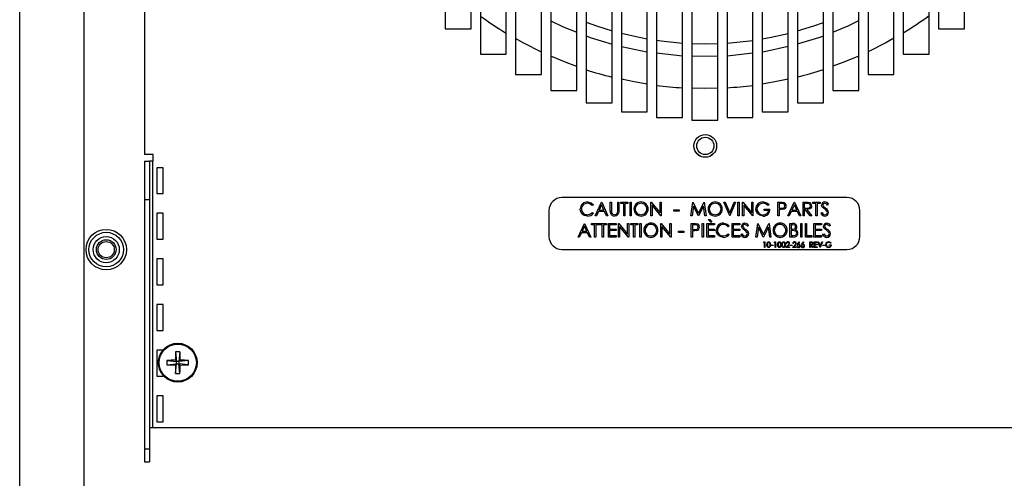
# Model space of a CAD drawing. Extents: x 21 to 164, y 8 to 115.
# Tile 32 of 53: x 69.81 to 79.31, y 52.81 to 57.23. Entities that reach past the tile are written whole.
import ezdxf

# ---------------------------------------------------------------- set-up
doc = ezdxf.new("R2010")
doc.units = 0
doc.layers.add('BODY', color=3, linetype='CONTINUOUS')

msp = doc.modelspace()

# ---------------------------------------------------------------- linework, layer by layer
at = {"layer": 'BODY', "linetype": 'CONTINUOUS'}
for p, q in [((69.8074, 14.4664), (69.8074, 64.9664)), ((70.4274, 64.9664), (70.4274, 52.4414)), ((71.0124, 64.5368), (71.0124, 55.9328)), ((73.9124, 60.5138), (73.9124, 57.146)), ((74.1624, 57.146), (74.1624, 60.5138)), ((74.2524, 60.4358), (74.2524, 56.901)), ((74.5024, 56.901), (74.5024, 60.4358)), ((74.5924, 60.3543), (74.5924, 56.7051)), ((74.8424, 56.7051), (74.8424, 60.3543)), ((74.9324, 60.2693), (74.9324, 56.5504)), ((75.1824, 56.5504), (75.1824, 60.2693)), ((75.2724, 60.1807), (75.2724, 56.4319)), ((75.5224, 56.4319), (75.5224, 60.1807)), ((75.6124, 60.0887), (75.6124, 56.3463)), ((75.8624, 56.3463), (75.8624, 60.0887)), ((75.9524, 59.993), (75.9524, 56.2916)), ((76.2024, 56.2916), (76.2024, 59.993)), ((76.2924, 59.8937), (76.2924, 56.2664)), ((76.5424, 56.2664), (76.5424, 59.8937)), ((76.6324, 59.7908), (76.6324, 56.2916)), ((76.8824, 56.2916), (76.8824, 59.7908)), ((76.9724, 59.6842), (76.9724, 56.3463)), ((77.2224, 56.3463), (77.2224, 59.6842)), ((77.3124, 59.5739), (77.3124, 56.4319)), ((77.5624, 56.4319), (77.5624, 59.5739)), ((77.6524, 59.4598), (77.6524, 56.5504)), ((77.9024, 56.5504), (77.9024, 59.4598)), ((77.9924, 59.3419), (77.9924, 56.7051)), ((78.2424, 56.7051), (78.2424, 59.3419)), ((78.3324, 59.2202), (78.3324, 56.901)), ((78.5824, 56.901), (78.5824, 59.2202)), ((78.6724, 59.0947), (78.6724, 57.146)), ((78.9224, 57.146), (78.9224, 59.0947)), ((73.9124, 57.146), (74.1624, 57.146)), ((78.6724, 57.146), (78.9224, 57.146)), ((76.2924, 57.0039), (76.4217, 57.0013)), ((76.4217, 57.0013), (76.5424, 57.0035)), ((75.9524, 56.9134), (76.2024, 56.8862)), ((76.6324, 56.8858), (76.8824, 56.9147)), ((74.2524, 56.901), (74.5024, 56.901)), ((76.2924, 56.8828), (76.5424, 56.8837)), ((78.3324, 56.901), (78.5824, 56.901)), ((74.5924, 56.7051), (74.8424, 56.7051)), ((77.9924, 56.7051), (78.2424, 56.7051)), ((74.9324, 56.5504), (75.1824, 56.5504)), ((77.6524, 56.5504), (77.9024, 56.5504)), ((75.2724, 56.4319), (75.5224, 56.4319)), ((77.3124, 56.4319), (77.5624, 56.4319)), ((75.6124, 56.3463), (75.8624, 56.3463)), ((76.9724, 56.3463), (77.2224, 56.3463)), ((75.9524, 56.2916), (76.2024, 56.2916)), ((76.2924, 56.2664), (76.5424, 56.2664)), ((76.6324, 56.2916), (76.8824, 56.2916)), ((71.0944, 55.9328), (71.0124, 55.9328)), ((71.0124, 55.8708), (71.0124, 55.5008)), ((71.0124, 55.8708), (71.0604, 55.8708)), ((71.0604, 55.8708), (71.0604, 55.5008)), ((71.0914, 55.8708), (71.0604, 55.8708)), ((71.0914, 53.3008), (71.0914, 55.8708)), ((71.0914, 55.8708), (71.0944, 55.8708)), ((71.0944, 55.8708), (71.0944, 55.9328)), ((71.1924, 55.8064), (71.1294, 55.8064)), ((71.1294, 55.8064), (71.1294, 55.5564)), ((71.1924, 55.5564), (71.1924, 55.8064)), ((71.0124, 55.5008), (71.0124, 53.0958)), ((71.0124, 55.5008), (71.0604, 55.5008)), ((71.0604, 55.5008), (71.0604, 53.0958)), ((71.1294, 55.5564), (71.1924, 55.5564)), ((77.7893, 55.5181), (75.0393, 55.5181)), ((74.9143, 55.3931), (74.9143, 55.1431)), ((75.3426, 55.4493), (75.3324, 55.4415)), ((75.3593, 55.3431), (75.421, 55.4731)), ((75.4217, 55.4478), (75.3981, 55.3981)), ((75.3981, 55.3981), (75.4446, 55.3981)), ((75.421, 55.4731), (75.4226, 55.4731)), ((75.4446, 55.3981), (75.4217, 55.4478)), ((75.4226, 55.4731), (75.4826, 55.3431)), ((75.506, 55.4731), (75.5176, 55.4731)), ((75.506, 55.3946), (75.506, 55.4731)), ((75.5176, 55.4731), (75.5176, 55.3952)), ((75.5776, 55.4731), (75.5893, 55.4731)), ((75.5776, 55.3952), (75.5776, 55.4731)), ((75.5893, 55.4731), (75.5893, 55.3946)), ((75.6076, 55.4731), (75.676, 55.4731)), ((75.6076, 55.4598), (75.6076, 55.4731)), ((75.636, 55.4598), (75.6076, 55.4598)), ((75.636, 55.3431), (75.636, 55.4598)), ((75.6476, 55.4598), (75.6476, 55.3431)), ((75.676, 55.4598), (75.6476, 55.4598)), ((75.676, 55.4731), (75.676, 55.4598)), ((75.696, 55.4731), (75.7076, 55.4731)), ((75.696, 55.3431), (75.696, 55.4731)), ((75.7076, 55.4731), (75.7076, 55.3431)), ((75.8976, 55.4731), (75.9001, 55.4731)), ((75.8976, 55.3431), (75.8976, 55.4731)), ((75.9001, 55.4731), (75.986, 55.3708)), ((75.9093, 55.4452), (75.9093, 55.3431)), ((75.995, 55.3431), (75.9093, 55.4452)), ((75.986, 55.4731), (75.9976, 55.4731)), ((75.986, 55.3708), (75.986, 55.4731)), ((75.9976, 55.4731), (75.9976, 55.3431)), ((76.1193, 55.3998), (76.1693, 55.3998)), ((76.1193, 55.3865), (76.1193, 55.3998)), ((76.1693, 55.3865), (76.1193, 55.3865)), ((76.1693, 55.3998), (76.1693, 55.3865)), ((76.2843, 55.3431), (76.3015, 55.4731)), ((76.3085, 55.4369), (76.296, 55.3431)), ((76.3015, 55.4731), (76.3031, 55.4731)), ((76.3031, 55.4731), (76.3568, 55.3665)), ((76.3556, 55.3431), (76.3085, 55.4369)), ((76.3568, 55.3665), (76.4103, 55.4731)), ((76.4051, 55.4367), (76.3582, 55.3431)), ((76.4176, 55.3431), (76.4051, 55.4367)), ((76.4103, 55.4731), (76.412, 55.4731)), ((76.412, 55.4731), (76.4293, 55.3431)), ((76.6026, 55.4731), (76.6151, 55.4731)), ((76.6576, 55.3431), (76.6026, 55.4731)), ((76.6151, 55.4731), (76.6585, 55.3707)), ((76.6585, 55.3707), (76.7018, 55.4731)), ((76.7143, 55.4731), (76.6593, 55.3431)), ((76.7018, 55.4731), (76.7143, 55.4731)), ((76.7376, 55.4731), (76.7493, 55.4731)), ((76.7376, 55.3431), (76.7376, 55.4731)), ((76.7493, 55.4731), (76.7493, 55.3431)), ((76.7826, 55.4731), (76.7851, 55.4731)), ((76.7826, 55.3431), (76.7826, 55.4731)), ((76.7851, 55.4731), (76.871, 55.3708)), ((76.7943, 55.4452), (76.7943, 55.3431)), ((76.88, 55.3431), (76.7943, 55.4452)), ((76.871, 55.4731), (76.8826, 55.4731)), ((76.871, 55.3708), (76.871, 55.4731)), ((76.8826, 55.4731), (76.8826, 55.3431)), ((76.991, 55.4065), (77.046, 55.4065)), ((76.991, 55.3931), (76.991, 55.4065)), ((77.0343, 55.3931), (76.991, 55.3931)), ((77.0376, 55.4509), (77.0276, 55.4415)), ((77.1226, 55.4731), (77.1481, 55.4731)), ((77.1226, 55.3431), (77.1226, 55.4731)), ((77.1343, 55.4598), (77.1343, 55.4165)), ((77.1581, 55.4598), (77.1343, 55.4598)), ((77.1343, 55.4165), (77.1571, 55.4162)), ((77.1343, 55.4031), (77.1343, 55.3431)), ((77.1436, 55.4031), (77.1343, 55.4031)), ((77.2193, 55.3431), (77.281, 55.4731)), ((77.2817, 55.4478), (77.2581, 55.3981)), ((77.2581, 55.3981), (77.3046, 55.3981)), ((77.281, 55.4731), (77.2826, 55.4731)), ((77.3046, 55.3981), (77.2817, 55.4478)), ((77.2826, 55.4731), (77.3426, 55.3431)), ((77.366, 55.4731), (77.392, 55.4731)), ((77.366, 55.3431), (77.366, 55.4731)), ((77.3776, 55.4598), (77.3776, 55.4165)), ((77.402, 55.4598), (77.3776, 55.4598)), ((77.3776, 55.4165), (77.4014, 55.4163)), ((77.3776, 55.4031), (77.3776, 55.3431)), ((77.3871, 55.4031), (77.3776, 55.4031)), ((77.4349, 55.3431), (77.3871, 55.4031)), ((77.4015, 55.4031), (77.4493, 55.3431)), ((77.461, 55.4731), (77.5293, 55.4731)), ((77.461, 55.4598), (77.461, 55.4731)), ((77.4893, 55.4598), (77.461, 55.4598)), ((77.4893, 55.3431), (77.4893, 55.4598)), ((77.501, 55.4598), (77.501, 55.3431)), ((77.5293, 55.4598), (77.501, 55.4598)), ((77.5293, 55.4731), (77.5293, 55.4598)), ((77.611, 55.4545), (77.6004, 55.4465)), ((77.9143, 55.1431), (77.9143, 55.3931)), ((71.1924, 55.3664), (71.1294, 55.3664)), ((71.1294, 55.3664), (71.1294, 55.1164)), ((71.1924, 55.1164), (71.1924, 55.3664)), ((75.3324, 55.3748), (75.3426, 55.3671)), ((75.372, 55.3431), (75.3593, 55.3431)), ((75.3918, 55.3848), (75.372, 55.3431)), ((75.4507, 55.3848), (75.3918, 55.3848)), ((75.4699, 55.3431), (75.4507, 55.3848)), ((75.4826, 55.3431), (75.4699, 55.3431)), ((75.6476, 55.3431), (75.636, 55.3431)), ((75.7076, 55.3431), (75.696, 55.3431)), ((75.9093, 55.3431), (75.8976, 55.3431)), ((75.9976, 55.3431), (75.995, 55.3431)), ((76.296, 55.3431), (76.2843, 55.3431)), ((76.3582, 55.3431), (76.3556, 55.3431)), ((76.4293, 55.3431), (76.4176, 55.3431)), ((76.4743, 55.2815), (76.4493, 55.3081)), ((76.4493, 55.3081), (76.4675, 55.3081)), ((76.4675, 55.3081), (76.486, 55.2815)), ((76.6593, 55.3431), (76.6576, 55.3431)), ((76.7493, 55.3431), (76.7376, 55.3431)), ((76.7943, 55.3431), (76.7826, 55.3431)), ((76.8826, 55.3431), (76.88, 55.3431)), ((77.1343, 55.3431), (77.1226, 55.3431)), ((77.232, 55.3431), (77.2193, 55.3431)), ((77.2518, 55.3848), (77.232, 55.3431)), ((77.3107, 55.3848), (77.2518, 55.3848)), ((77.3299, 55.3431), (77.3107, 55.3848)), ((77.3426, 55.3431), (77.3299, 55.3431)), ((77.3776, 55.3431), (77.366, 55.3431)), ((77.4493, 55.3431), (77.4349, 55.3431)), ((77.501, 55.3431), (77.4893, 55.3431)), ((77.536, 55.3682), (77.547, 55.3748)), ((75.1943, 55.1381), (75.256, 55.2681)), ((75.2567, 55.2428), (75.2331, 55.1931)), ((75.256, 55.2681), (75.2576, 55.2681)), ((75.2796, 55.1931), (75.2567, 55.2428)), ((75.2576, 55.2681), (75.3176, 55.1381)), ((75.326, 55.2681), (75.3943, 55.2681)), ((75.326, 55.2548), (75.326, 55.2681)), ((75.3543, 55.2548), (75.326, 55.2548)), ((75.3543, 55.1381), (75.3543, 55.2548)), ((75.366, 55.2548), (75.366, 55.1381)), ((75.3943, 55.2548), (75.366, 55.2548)), ((75.3943, 55.2681), (75.3943, 55.2548)), ((75.3993, 55.2681), (75.4676, 55.2681)), ((75.3993, 55.2548), (75.3993, 55.2681)), ((75.4276, 55.2548), (75.3993, 55.2548)), ((75.4276, 55.1381), (75.4276, 55.2548)), ((75.4393, 55.2548), (75.4393, 55.1381)), ((75.4676, 55.2548), (75.4393, 55.2548)), ((75.4676, 55.2681), (75.4676, 55.2548)), ((75.4876, 55.2681), (75.561, 55.2681)), ((75.4876, 55.1381), (75.4876, 55.2681)), ((75.4993, 55.2548), (75.4993, 55.2148)), ((75.561, 55.2548), (75.4993, 55.2548)), ((75.4993, 55.2148), (75.561, 55.2148)), ((75.4993, 55.2015), (75.4993, 55.1515)), ((75.561, 55.2015), (75.4993, 55.2015)), ((75.561, 55.2681), (75.561, 55.2548)), ((75.561, 55.2148), (75.561, 55.2015)), ((75.5843, 55.2681), (75.5867, 55.2681)), ((75.5843, 55.1381), (75.5843, 55.2681)), ((75.5867, 55.2681), (75.6726, 55.1658)), ((75.596, 55.2402), (75.596, 55.1381)), ((75.6816, 55.1381), (75.596, 55.2402)), ((75.6726, 55.2681), (75.6843, 55.2681)), ((75.6726, 55.1658), (75.6726, 55.2681)), ((75.6843, 55.2681), (75.6843, 55.1381)), ((75.7026, 55.2681), (75.771, 55.2681)), ((75.7026, 55.2548), (75.7026, 55.2681)), ((75.731, 55.2548), (75.7026, 55.2548)), ((75.731, 55.1381), (75.731, 55.2548)), ((75.7426, 55.2548), (75.7426, 55.1381)), ((75.771, 55.2548), (75.7426, 55.2548)), ((75.771, 55.2681), (75.771, 55.2548)), ((75.791, 55.2681), (75.8026, 55.2681)), ((75.791, 55.1381), (75.791, 55.2681)), ((75.8026, 55.2681), (75.8026, 55.1381)), ((75.9926, 55.2681), (75.9951, 55.2681)), ((75.9926, 55.1381), (75.9926, 55.2681)), ((75.9951, 55.2681), (76.081, 55.1658)), ((76.0043, 55.2402), (76.0043, 55.1381)), ((76.09, 55.1381), (76.0043, 55.2402)), ((76.081, 55.2681), (76.0926, 55.2681)), ((76.081, 55.1658), (76.081, 55.2681)), ((76.0926, 55.2681), (76.0926, 55.1381)), ((76.286, 55.2681), (76.3115, 55.2681)), ((76.286, 55.1381), (76.286, 55.2681)), ((76.2976, 55.2548), (76.2976, 55.2115)), ((76.3214, 55.2548), (76.2976, 55.2548)), ((76.2976, 55.2115), (76.3204, 55.2112)), ((76.2976, 55.1981), (76.2976, 55.1381)), ((76.3069, 55.1981), (76.2976, 55.1981)), ((76.3926, 55.2681), (76.4043, 55.2681)), ((76.3926, 55.1381), (76.3926, 55.2681)), ((76.4043, 55.2681), (76.4043, 55.1381)), ((76.4376, 55.2681), (76.511, 55.2681)), ((76.4376, 55.1381), (76.4376, 55.2681)), ((76.4493, 55.2548), (76.4493, 55.2148)), ((76.511, 55.2548), (76.4493, 55.2548)), ((76.4493, 55.2148), (76.511, 55.2148)), ((76.4493, 55.2015), (76.4493, 55.1515)), ((76.511, 55.2015), (76.4493, 55.2015)), ((76.486, 55.2815), (76.4743, 55.2815)), ((76.511, 55.2681), (76.511, 55.2548)), ((76.511, 55.2148), (76.511, 55.2015)), ((76.6543, 55.2443), (76.6441, 55.2365)), ((76.681, 55.2681), (76.7543, 55.2681)), ((76.681, 55.1381), (76.681, 55.2681)), ((76.6926, 55.2548), (76.6926, 55.2148)), ((76.7543, 55.2548), (76.6926, 55.2548)), ((76.6926, 55.2148), (76.7543, 55.2148)), ((76.6926, 55.2015), (76.6926, 55.1515)), ((76.7543, 55.2015), (76.6926, 55.2015)), ((76.7543, 55.2681), (76.7543, 55.2548)), ((76.7543, 55.2148), (76.7543, 55.2015)), ((76.8393, 55.2495), (76.8288, 55.2415)), ((76.911, 55.1381), (76.9281, 55.2681)), ((76.9351, 55.2319), (76.9227, 55.1381)), ((76.9281, 55.2681), (76.9298, 55.2681)), ((76.9298, 55.2681), (76.9835, 55.1615)), ((76.9822, 55.1381), (76.9351, 55.2319)), ((76.9835, 55.1615), (77.037, 55.2681)), ((77.0318, 55.2317), (76.9849, 55.1381)), ((77.0442, 55.1381), (77.0318, 55.2317)), ((77.037, 55.2681), (77.0387, 55.2681)), ((77.0387, 55.2681), (77.056, 55.1381)), ((77.2393, 55.2681), (77.2647, 55.2681)), ((77.2393, 55.1381), (77.2393, 55.2681)), ((77.251, 55.2548), (77.251, 55.2131)), ((77.2668, 55.2548), (77.251, 55.2548)), ((77.251, 55.2131), (77.2588, 55.2131)), ((77.251, 55.1998), (77.251, 55.1515)), ((77.2587, 55.1998), (77.251, 55.1998)), ((77.3426, 55.2681), (77.3543, 55.2681)), ((77.3426, 55.1381), (77.3426, 55.2681)), ((77.3543, 55.2681), (77.3543, 55.1381)), ((77.3876, 55.2681), (77.3993, 55.2681)), ((77.3876, 55.1381), (77.3876, 55.2681)), ((77.3993, 55.2681), (77.3993, 55.1515)), ((77.471, 55.2681), (77.5443, 55.2681)), ((77.471, 55.1381), (77.471, 55.2681)), ((77.4826, 55.2548), (77.4826, 55.2148)), ((77.5443, 55.2548), (77.4826, 55.2548)), ((77.4826, 55.2148), (77.5443, 55.2148)), ((77.4826, 55.2015), (77.4826, 55.1515)), ((77.5443, 55.2015), (77.4826, 55.2015)), ((77.5443, 55.2681), (77.5443, 55.2548)), ((77.5443, 55.2148), (77.5443, 55.2015)), ((77.6293, 55.2495), (77.6188, 55.2415)), ((71.1294, 55.1164), (71.1924, 55.1164)), ((75.207, 55.1381), (75.1943, 55.1381)), ((75.2268, 55.1798), (75.207, 55.1381)), ((75.2857, 55.1798), (75.2268, 55.1798)), ((75.2331, 55.1931), (75.2796, 55.1931)), ((75.3049, 55.1381), (75.2857, 55.1798)), ((75.3176, 55.1381), (75.3049, 55.1381)), ((75.366, 55.1381), (75.3543, 55.1381)), ((75.4393, 55.1381), (75.4276, 55.1381)), ((75.561, 55.1381), (75.4876, 55.1381)), ((75.4993, 55.1515), (75.561, 55.1515)), ((75.561, 55.1515), (75.561, 55.1381)), ((75.596, 55.1381), (75.5843, 55.1381)), ((75.6843, 55.1381), (75.6816, 55.1381)), ((75.7426, 55.1381), (75.731, 55.1381)), ((75.8026, 55.1381), (75.791, 55.1381)), ((76.0043, 55.1381), (75.9926, 55.1381)), ((76.0926, 55.1381), (76.09, 55.1381)), ((76.1643, 55.1948), (76.2143, 55.1948)), ((76.1643, 55.1815), (76.1643, 55.1948)), ((76.2143, 55.1815), (76.1643, 55.1815)), ((76.2143, 55.1948), (76.2143, 55.1815)), ((76.2976, 55.1381), (76.286, 55.1381)), ((76.4043, 55.1381), (76.3926, 55.1381)), ((76.511, 55.1381), (76.4376, 55.1381)), ((76.4493, 55.1515), (76.511, 55.1515)), ((76.511, 55.1515), (76.511, 55.1381)), ((76.6441, 55.1698), (76.6543, 55.1621)), ((76.7543, 55.1381), (76.681, 55.1381)), ((76.6926, 55.1515), (76.7543, 55.1515)), ((76.7543, 55.1515), (76.7543, 55.1381)), ((76.7643, 55.1632), (76.7753, 55.1698)), ((76.9227, 55.1381), (76.911, 55.1381)), ((76.9849, 55.1381), (76.9822, 55.1381)), ((77.056, 55.1381), (77.0442, 55.1381)), ((77.2745, 55.1381), (77.2393, 55.1381)), ((77.251, 55.1515), (77.2676, 55.1515)), ((77.3543, 55.1381), (77.3426, 55.1381)), ((77.4493, 55.1381), (77.3876, 55.1381)), ((77.3993, 55.1515), (77.4493, 55.1515)), ((77.4493, 55.1515), (77.4493, 55.1381)), ((77.5443, 55.1381), (77.471, 55.1381)), ((77.4826, 55.1515), (77.5443, 55.1515)), ((77.5443, 55.1515), (77.5443, 55.1381)), ((77.5543, 55.1632), (77.5653, 55.1698)), ((75.0393, 55.0181), (77.7893, 55.0181)), ((76.9843, 55.0849), (76.9873, 55.0902)), ((76.9923, 55.0849), (76.9843, 55.0849)), ((76.9873, 55.0902), (76.997, 55.0902)), ((76.9923, 55.0381), (76.9923, 55.0849)), ((76.997, 55.0381), (76.9923, 55.0381)), ((76.997, 55.0902), (76.997, 55.0381)), ((77.0564, 55.0608), (77.0764, 55.0608)), ((77.0564, 55.0555), (77.0564, 55.0608)), ((77.0764, 55.0555), (77.0564, 55.0555)), ((77.0764, 55.0608), (77.0764, 55.0555)), ((77.0884, 55.0849), (77.0915, 55.0902)), ((77.0965, 55.0849), (77.0884, 55.0849)), ((77.0915, 55.0902), (77.1011, 55.0902)), ((77.0965, 55.0381), (77.0965, 55.0849)), ((77.1011, 55.0381), (77.0965, 55.0381)), ((77.1011, 55.0902), (77.1011, 55.0381)), ((77.2006, 55.0381), (77.2208, 55.0597)), ((77.236, 55.0381), (77.2006, 55.0381)), ((77.2073, 55.0742), (77.2026, 55.0742)), ((77.2248, 55.0574), (77.2118, 55.0435)), ((77.2118, 55.0435), (77.236, 55.0435)), ((77.236, 55.0435), (77.236, 55.0381)), ((77.2407, 55.0608), (77.2607, 55.0608)), ((77.2407, 55.0555), (77.2407, 55.0608)), ((77.2607, 55.0555), (77.2407, 55.0555)), ((77.2607, 55.0608), (77.2607, 55.0555)), ((77.2647, 55.0381), (77.2849, 55.0597)), ((77.3001, 55.0381), (77.2647, 55.0381)), ((77.2714, 55.0742), (77.2667, 55.0742)), ((77.2889, 55.0574), (77.2759, 55.0435)), ((77.2759, 55.0435), (77.3001, 55.0435)), ((77.3001, 55.0435), (77.3001, 55.0381)), ((77.3133, 55.0678), (77.3288, 55.0915)), ((77.3324, 55.0887), (77.3187, 55.0677)), ((77.3288, 55.0915), (77.3324, 55.0887)), ((77.3533, 55.0678), (77.3689, 55.0915)), ((77.3725, 55.0887), (77.3587, 55.0677)), ((77.3689, 55.0915), (77.3725, 55.0887)), ((77.4297, 55.0902), (77.4401, 55.0902)), ((77.4297, 55.0381), (77.4297, 55.0902)), ((77.4343, 55.0381), (77.4297, 55.0381)), ((77.4343, 55.0849), (77.4343, 55.0675)), ((77.4441, 55.0849), (77.4343, 55.0849)), ((77.4343, 55.0675), (77.4439, 55.0674)), ((77.4343, 55.0622), (77.4343, 55.0381)), ((77.4381, 55.0622), (77.4343, 55.0622)), ((77.4573, 55.0381), (77.4381, 55.0622)), ((77.4439, 55.0622), (77.463, 55.0381)), ((77.463, 55.0381), (77.4573, 55.0381)), ((77.4737, 55.0902), (77.5031, 55.0902)), ((77.4737, 55.0381), (77.4737, 55.0902)), ((77.5031, 55.0381), (77.4737, 55.0381)), ((77.4784, 55.0849), (77.4784, 55.0688)), ((77.5031, 55.0849), (77.4784, 55.0849)), ((77.4784, 55.0688), (77.5031, 55.0688)), ((77.4784, 55.0635), (77.4784, 55.0435)), ((77.5031, 55.0635), (77.4784, 55.0635)), ((77.4784, 55.0435), (77.5031, 55.0435)), ((77.5031, 55.0902), (77.5031, 55.0849)), ((77.5031, 55.0688), (77.5031, 55.0635)), ((77.5031, 55.0435), (77.5031, 55.0381)), ((77.5084, 55.0902), (77.5135, 55.0902)), ((77.5305, 55.0381), (77.5084, 55.0902)), ((77.5135, 55.0902), (77.5308, 55.0492)), ((77.5312, 55.0381), (77.5305, 55.0381)), ((77.5308, 55.0492), (77.5482, 55.0902)), ((77.5532, 55.0902), (77.5312, 55.0381)), ((77.5482, 55.0902), (77.5532, 55.0902)), ((77.5579, 55.0608), (77.5779, 55.0608)), ((77.5579, 55.0555), (77.5579, 55.0608)), ((77.5779, 55.0555), (77.5579, 55.0555)), ((77.5779, 55.0608), (77.5779, 55.0555)), ((77.6166, 55.0635), (77.6387, 55.0635)), ((77.6166, 55.0582), (77.6166, 55.0635)), ((77.634, 55.0582), (77.6166, 55.0582)), ((77.6353, 55.0813), (77.6313, 55.0775)), ((71.1924, 54.9264), (71.1294, 54.9264)), ((71.1294, 54.9264), (71.1294, 54.6764)), ((71.1924, 54.6764), (71.1924, 54.9264)), ((71.1294, 54.6764), (71.1924, 54.6764)), ((71.1924, 54.4864), (71.1294, 54.4864)), ((71.1294, 54.4864), (71.1294, 54.2364)), ((71.1924, 54.2364), (71.1924, 54.4864)), ((71.1294, 54.2364), (71.1924, 54.2364)), ((71.1883, 54.0464), (71.1294, 54.0464)), ((71.1294, 54.0464), (71.1294, 53.7964)), ((71.311, 54.0311), (71.3209, 53.9379)), ((71.3538, 54.0311), (71.3439, 53.9379)), ((71.2277, 53.9478), (71.3209, 53.9379)), ((71.2277, 53.9051), (71.3209, 53.9149)), ((71.3095, 53.9493), (71.3209, 53.9379)), ((71.3209, 53.9149), (71.3095, 53.9036)), ((71.311, 53.8218), (71.3209, 53.9149)), ((71.3439, 53.9379), (71.3209, 53.9379)), ((71.3209, 53.9149), (71.3209, 53.9379)), ((71.3209, 53.9149), (71.3439, 53.9149)), ((71.3439, 53.9379), (71.3552, 53.9493)), ((71.437, 53.9478), (71.3439, 53.9379)), ((71.3439, 53.9379), (71.3439, 53.9149)), ((71.3552, 53.9036), (71.3439, 53.9149)), ((71.437, 53.9051), (71.3439, 53.9149)), ((71.3538, 53.8218), (71.3439, 53.9149)), ((71.1294, 53.7964), (71.1924, 53.7964)), ((71.1924, 53.7964), (71.1924, 53.8017)), ((71.1924, 53.6064), (71.1294, 53.6064)), ((71.1294, 53.6064), (71.1294, 53.3564)), ((71.1924, 53.3564), (71.1924, 53.6064)), ((71.0604, 53.3008), (71.0914, 53.3008)), ((71.0914, 53.3008), (87.6934, 53.3008)), ((71.1294, 53.3564), (71.1924, 53.3564)), ((71.0124, 53.0958), (71.0604, 53.0958)), ((71.0124, 53.0958), (71.0124, 52.9708)), ((71.0604, 53.0958), (71.0604, 52.9708)), ((71.0124, 52.9708), (71.0604, 52.9708))]:
    msp.add_line(p, q, dxfattribs=at)
at = {"layer": 'BODY', "linetype": 'CONTINUOUS', "flags": 128}
for points in [[(74.9324, 57.2219), (75.0499, 57.1643), (75.1824, 57.1125)], [(75.2724, 57.2106), (75.3737, 57.1743), (75.5224, 57.1278)], [(77.3124, 57.1253), (77.4698, 57.1743), (77.5624, 57.2073)], [(77.6524, 57.1149), (77.8007, 57.1741), (77.9024, 57.2248)], [(75.6124, 57.1034), (75.7857, 57.064), (75.8624, 57.0496)], [(76.9724, 57.0481), (77.0578, 57.064), (77.2224, 57.1011)], [(74.8424, 56.9216), (74.6651, 57.0107), (74.5924, 57.0508)], [(75.2724, 57.0773), (75.312, 57.0618), (75.5224, 56.9992)], [(75.9524, 57.0353), (75.9962, 57.0292), (76.2024, 57.0087)], [(77.3124, 57.0004), (77.5393, 57.0697), (77.5624, 57.0789)], [(78.2424, 57.0544), (78.1635, 57.0107), (77.9924, 56.9245)], [(75.6124, 56.9751), (75.8573, 56.9237), (75.8624, 56.9232)], [(76.9724, 56.9251), (76.9946, 56.9277), (77.2224, 56.9771)], [(75.1824, 56.7821), (75.0787, 56.8205), (74.9324, 56.8808)], [(77.9024, 56.8835), (77.7499, 56.8205), (77.6524, 56.7842)], [(75.8624, 56.6122), (75.7349, 56.6337), (75.6124, 56.6588)], [(77.2224, 56.6602), (77.0937, 56.6337), (76.9724, 56.6132)], [(76.5424, 56.573), (76.4143, 56.5708), (76.2924, 56.5728)], [(75.2324, 55.3625), (75.219, 55.387), (75.216, 55.4089)], [(75.3324, 55.4415), (75.3084, 55.459), (75.2852, 55.4631)], [(75.2859, 55.4765), (75.3211, 55.468), (75.3426, 55.4493)], [(75.5083, 55.3672), (75.5063, 55.3825), (75.506, 55.3946)], [(75.5176, 55.3952), (75.5177, 55.3855), (75.5182, 55.3779)], [(75.5893, 55.3946), (75.5876, 55.373), (75.5788, 55.3535), (75.5655, 55.3432), (75.5489, 55.3398)], [(75.5763, 55.3751), (75.5775, 55.3863), (75.5776, 55.3952)], [(76.9252, 55.3644), (76.9124, 55.3875), (76.9093, 55.4082)], [(77.0276, 55.4415), (77.0023, 55.4583), (76.9788, 55.4631)], [(76.9792, 55.4765), (77.0146, 55.4681), (77.0376, 55.4509)], [(77.1767, 55.4053), (77.1582, 55.4034), (77.1436, 55.4031)], [(77.1481, 55.4731), (77.1648, 55.4727), (77.1777, 55.4712)], [(77.1571, 55.4162), (77.1796, 55.4196), (77.1843, 55.4228), (77.1879, 55.4273), (77.191, 55.4382)], [(77.191, 55.4382), (77.188, 55.4489), (77.1845, 55.4532), (77.18, 55.4565), (77.1581, 55.4598)], [(77.392, 55.4731), (77.4085, 55.4728), (77.4214, 55.4714)], [(77.4014, 55.4163), (77.4242, 55.4197), (77.4291, 55.4229), (77.4328, 55.4273), (77.436, 55.4384)], [(77.4476, 55.4384), (77.4457, 55.4263), (77.4396, 55.4157), (77.4298, 55.4083), (77.4015, 55.4031)], [(77.436, 55.4384), (77.4352, 55.444), (77.4328, 55.4492), (77.4291, 55.4535), (77.4244, 55.4567), (77.402, 55.4598)], [(77.5516, 55.4263), (77.5458, 55.4368), (77.5443, 55.4461)], [(77.5729, 55.4086), (77.5605, 55.418), (77.5516, 55.4263)], [(77.5645, 55.4299), (77.5742, 55.4225), (77.582, 55.4169)], [(77.5963, 55.3879), (77.5839, 55.4003), (77.5729, 55.4086)], [(77.601, 55.3752), (77.5994, 55.3827), (77.5963, 55.3879)], [(75.2861, 55.3398), (75.2533, 55.3465), (75.2324, 55.3625)], [(75.286, 55.3531), (75.3145, 55.3601), (75.3324, 55.3748)], [(75.5182, 55.3779), (75.5218, 55.3666), (75.5303, 55.3583), (75.5483, 55.3531)], [(76.9816, 55.3398), (76.947, 55.3472), (76.9252, 55.3644)], [(77.547, 55.3748), (77.5602, 55.3586), (77.5674, 55.3546), (77.5755, 55.3531)], [(76.34, 55.2003), (76.3215, 55.1984), (76.3069, 55.1981)], [(76.3115, 55.2681), (76.3281, 55.2677), (76.3411, 55.2662)], [(76.3204, 55.2112), (76.3429, 55.2146), (76.3476, 55.2178), (76.3513, 55.2223), (76.3543, 55.2332)], [(76.3543, 55.2332), (76.3513, 55.2439), (76.3479, 55.2482), (76.3433, 55.2515), (76.3214, 55.2548)], [(76.5441, 55.1575), (76.5307, 55.182), (76.5276, 55.2039)], [(76.6441, 55.2365), (76.62, 55.254), (76.5968, 55.2581)], [(76.5976, 55.2715), (76.6328, 55.263), (76.6543, 55.2443)], [(76.7799, 55.2213), (76.7741, 55.2318), (76.7726, 55.2411)], [(76.8012, 55.2036), (76.7888, 55.213), (76.7799, 55.2213)], [(76.7929, 55.2249), (76.8025, 55.2175), (76.8103, 55.2119)], [(76.8246, 55.1829), (76.8122, 55.1953), (76.8012, 55.2036)], [(77.283, 55.1983), (77.2694, 55.1996), (77.2587, 55.1998)], [(77.2588, 55.2131), (77.2821, 55.2167), (77.2871, 55.22), (77.291, 55.2244), (77.2935, 55.2298), (77.2943, 55.2357)], [(77.2943, 55.2357), (77.2921, 55.2448), (77.2891, 55.2485), (77.2853, 55.2513), (77.2668, 55.2548)], [(77.5699, 55.2213), (77.5641, 55.2318), (77.5626, 55.2411)], [(77.5912, 55.2036), (77.5788, 55.213), (77.5699, 55.2213)], [(77.5829, 55.2249), (77.5925, 55.2175), (77.6003, 55.2119)], [(77.6146, 55.1829), (77.6022, 55.1953), (77.5912, 55.2036)], [(76.5977, 55.1348), (76.565, 55.1415), (76.5441, 55.1575)], [(76.5977, 55.1481), (76.6262, 55.1551), (76.6441, 55.1698)], [(76.7753, 55.1698), (76.7885, 55.1536), (76.7957, 55.1496), (76.8038, 55.1481)], [(76.8293, 55.1702), (76.8277, 55.1777), (76.8246, 55.1829)], [(77.2676, 55.1515), (77.2917, 55.1553), (77.3007, 55.1634), (77.3034, 55.169), (77.3043, 55.175)], [(77.5653, 55.1698), (77.5785, 55.1536), (77.5857, 55.1496), (77.5938, 55.1481)], [(77.6193, 55.1702), (77.6177, 55.1777), (77.6146, 55.1829)], [(77.0163, 55.0641), (77.0194, 55.082), (77.0218, 55.0858), (77.0251, 55.0889), (77.0292, 55.0909), (77.0337, 55.0915)], [(77.0337, 55.0368), (77.0292, 55.0374), (77.0252, 55.0394), (77.0194, 55.0463), (77.0163, 55.0641)], [(77.0339, 55.0862), (77.0304, 55.0856), (77.0273, 55.0839), (77.0248, 55.0814), (77.023, 55.0782), (77.021, 55.0642)], [(77.021, 55.0642), (77.023, 55.0501), (77.0273, 55.0445), (77.0304, 55.0428), (77.0339, 55.0421)], [(77.0337, 55.0915), (77.0383, 55.0909), (77.0424, 55.0889), (77.0483, 55.082), (77.0517, 55.0641)], [(77.0517, 55.0641), (77.0483, 55.0463), (77.0424, 55.0394), (77.0383, 55.0374), (77.0337, 55.0368)], [(77.047, 55.0642), (77.0447, 55.0782), (77.0405, 55.0839), (77.0374, 55.0856), (77.0339, 55.0862)], [(77.0451, 55.0511), (77.0467, 55.0583), (77.047, 55.0642)], [(77.1205, 55.0641), (77.1235, 55.082), (77.126, 55.0858), (77.1293, 55.0889), (77.1334, 55.0909), (77.1379, 55.0915)], [(77.1379, 55.0368), (77.1334, 55.0374), (77.1293, 55.0394), (77.1236, 55.0463), (77.1205, 55.0641)], [(77.1381, 55.0862), (77.1346, 55.0856), (77.1314, 55.0839), (77.1289, 55.0814), (77.1272, 55.0782), (77.1252, 55.0642)], [(77.1252, 55.0642), (77.1272, 55.0501), (77.1314, 55.0445), (77.1346, 55.0428), (77.1381, 55.0421)], [(77.1379, 55.0915), (77.1424, 55.0909), (77.1466, 55.0889), (77.1525, 55.082), (77.1559, 55.0641)], [(77.1559, 55.0641), (77.1525, 55.0463), (77.1466, 55.0394), (77.1424, 55.0374), (77.1379, 55.0368)], [(77.1512, 55.0642), (77.1489, 55.0782), (77.1447, 55.0839), (77.1416, 55.0856), (77.1381, 55.0862)], [(77.1492, 55.0511), (77.1509, 55.0583), (77.1512, 55.0642)], [(77.1606, 55.0641), (77.1636, 55.082), (77.166, 55.0858), (77.1694, 55.0889), (77.1735, 55.0909), (77.178, 55.0915)], [(77.178, 55.0368), (77.1735, 55.0374), (77.1694, 55.0394), (77.1636, 55.0463), (77.1606, 55.0641)], [(77.1781, 55.0862), (77.1746, 55.0856), (77.1715, 55.0839), (77.169, 55.0814), (77.1672, 55.0782), (77.1652, 55.0642)], [(77.1652, 55.0642), (77.1672, 55.0501), (77.1715, 55.0445), (77.1746, 55.0428), (77.1781, 55.0421)], [(77.178, 55.0915), (77.1825, 55.0909), (77.1866, 55.0889), (77.1926, 55.082), (77.1959, 55.0641)], [(77.1959, 55.0641), (77.1926, 55.0463), (77.1866, 55.0394), (77.1825, 55.0374), (77.178, 55.0368)], [(77.1913, 55.0642), (77.189, 55.0782), (77.1848, 55.0839), (77.1816, 55.0856), (77.1781, 55.0862)], [(77.1893, 55.0511), (77.1909, 55.0583), (77.1913, 55.0642)], [(77.3187, 55.0677), (77.3217, 55.0681), (77.3241, 55.0682)], [(77.3587, 55.0677), (77.3617, 55.0681), (77.3641, 55.0682)], [(77.4401, 55.0902), (77.4467, 55.0901), (77.4519, 55.0895)], [(77.4624, 55.0763), (77.4616, 55.0714), (77.4591, 55.0672), (77.4552, 55.0642), (77.4439, 55.0622)], [(77.4439, 55.0674), (77.453, 55.0688), (77.4549, 55.0701), (77.4564, 55.0719), (77.4577, 55.0763)], [(77.4577, 55.0763), (77.4574, 55.0785), (77.4564, 55.0806), (77.455, 55.0823), (77.4531, 55.0836), (77.4441, 55.0849)], [(77.5903, 55.0466), (77.5851, 55.0559), (77.5839, 55.0642)], [(77.6313, 55.0775), (77.6212, 55.0843), (77.6118, 55.0862)]]:
    msp.add_lwpolyline(points, dxfattribs=at)
at = {"layer": 'BODY', "linetype": 'CONTINUOUS'}
for centre, radius in [((76.4224, 56.0164), 0.1096), ((76.4224, 56.0164), 0.1094), ((76.4224, 56.0164), 0.083), ((70.6424, 55.0164), 0.195), ((70.6424, 55.0164), 0.1669), ((70.6424, 55.0164), 0.1263), ((70.6424, 55.0164), 0.095), ((70.6424, 55.0164), 0.0781), ((71.3324, 53.9264), 0.1875), ((71.3324, 53.9264), 0.1793)]:
    msp.add_circle(centre, radius, dxfattribs=at)
for centre, radius, start, end in [((76.4143, 60.2681), 3.6973, 234.2166, 238.86166), ((76.4143, 60.2681), 3.6973, 301.2502, 305.90143), ((76.4217, 60.2618), 3.2605, 273.70409, 278.12185), ((76.4143, 60.2681), 3.6973, 252.01019, 256.04076), ((76.4143, 60.2681), 3.6973, 284.05786, 288.09044), ((76.4143, 60.2681), 3.6973, 262.82321, 266.71429), ((76.4143, 60.2681), 3.6973, 273.38156, 277.27325), ((75.0393, 55.3931), 0.125, 90, 180), ((77.7893, 55.3931), 0.125, 0, 90), ((75.2833, 55.4091), 0.0674, 87.80558, 180.22026), ((75.283, 55.4078), 0.0553, 87.6893, 179.84741), ((75.283, 55.4084), 0.0554, 180.41888, 273.11113), ((75.802, 55.4088), 0.0677, 90.14899, 181.0328), ((75.8016, 55.4071), 0.0673, 179.61718, 271.03978), ((75.8015, 55.4076), 0.0556, 89.1429, 179.94987), ((75.8009, 55.4081), 0.055, 180.50161, 271.48947), ((75.8036, 55.4091), 0.0674, 359.20699, 91.5313), ((75.8036, 55.4074), 0.0557, 0.79282, 91.26104), ((75.8043, 55.4081), 0.055, 267.99591, 0.11271), ((75.8036, 55.4072), 0.0674, 269.38036, 0.83854), ((76.517, 55.4088), 0.0677, 90.14897, 181.03257), ((76.5166, 55.4071), 0.0673, 179.61718, 271.03978), ((76.5165, 55.4076), 0.0556, 89.14309, 179.94968), ((76.5159, 55.4081), 0.055, 180.50161, 271.48947), ((76.5186, 55.4091), 0.0674, 359.20698, 91.53106), ((76.5186, 55.4074), 0.0557, 0.79336, 91.26079), ((76.5193, 55.4081), 0.055, 267.99607, 0.11224), ((76.5186, 55.4072), 0.0674, 269.38036, 0.83854), ((76.9772, 55.4086), 0.0679, 88.3101, 180.32966), ((76.9771, 55.407), 0.0562, 88.26402, 178.22882), ((76.9797, 55.4119), 0.0588, 183.08633, 272.8163), ((76.9842, 55.4017), 0.062, 267.57289, 4.40777), ((76.9863, 55.4017), 0.0487, 265.58979, 349.84743), ((77.1705, 55.4368), 0.0322, 281.10947, 2.54792), ((77.1702, 55.4396), 0.0324, 357.60986, 76.59319), ((77.4149, 55.4393), 0.0327, 358.39258, 78.50639), ((77.575, 55.4457), 0.0308, 87.61349, 179.27736), ((77.5733, 55.4459), 0.0174, 84.28043, 177.33287), ((77.5781, 55.4474), 0.0222, 181.83766, 232.21163), ((77.5737, 55.4334), 0.0298, 26.05706, 87.37929), ((77.5744, 55.4351), 0.0414, 27.86819, 87.27229), ((77.5606, 55.3692), 0.0523, 6.36537, 65.89194), ((75.2881, 55.4078), 0.068, 268.24737, 323.22482), ((75.5462, 55.3796), 0.0399, 198.10455, 273.85721), ((75.5484, 55.3818), 0.0287, 269.61717, 346.41956), ((77.577, 55.3836), 0.0438, 200.52642, 268.06232), ((77.5774, 55.3767), 0.0236, 265.41755, 356.30438), ((77.5764, 55.376), 0.0362, 268.50704, 358.39837), ((75.897, 55.2038), 0.0677, 90.14886, 181.03292), ((75.8966, 55.2021), 0.0673, 179.61664, 271.04007), ((75.8965, 55.2026), 0.0556, 89.14274, 179.95033), ((75.8959, 55.2031), 0.055, 180.50133, 271.48945), ((75.8986, 55.2041), 0.0674, 359.20673, 91.53132), ((75.8986, 55.2024), 0.0557, 0.7931, 91.26105), ((75.8993, 55.2031), 0.055, 267.99562, 0.1127), ((75.8986, 55.2022), 0.0674, 269.38064, 0.83825), ((76.3338, 55.2318), 0.0322, 281.10934, 2.54868), ((76.3335, 55.2346), 0.0324, 357.60616, 76.5969), ((76.595, 55.2041), 0.0674, 87.80581, 180.22027), ((76.5946, 55.2028), 0.0553, 87.68853, 179.84818), ((76.5947, 55.2034), 0.0554, 180.4206, 273.1094), ((76.8034, 55.2407), 0.0308, 87.61327, 179.27784), ((76.8016, 55.2409), 0.0174, 84.28064, 177.33309), ((76.8064, 55.2424), 0.0222, 181.83694, 232.21155), ((76.802, 55.2284), 0.0298, 26.0566, 87.37975), ((76.8027, 55.2301), 0.0414, 27.86794, 87.27254), ((76.789, 55.1642), 0.0523, 6.36714, 65.89196), ((77.1436, 55.2038), 0.0677, 90.14886, 181.03292), ((77.1433, 55.2021), 0.0673, 179.61664, 271.04007), ((77.1432, 55.2026), 0.0556, 89.14274, 179.95033), ((77.1426, 55.2031), 0.055, 180.50144, 271.48933), ((77.1453, 55.2041), 0.0674, 359.20681, 91.53124), ((77.1453, 55.2024), 0.0557, 0.79323, 91.26092), ((77.146, 55.2031), 0.055, 267.99562, 0.1127), ((77.1452, 55.2022), 0.0674, 269.3806, 0.8383), ((77.2716, 55.2345), 0.0343, 2.35472, 101.74042), ((77.28, 55.1741), 0.0243, 2.07583, 82.89774), ((77.2745, 55.2351), 0.0314, 301.44545, 1.52314), ((77.282, 55.1755), 0.034, 359.21591, 74.75272), ((77.5934, 55.2407), 0.0308, 87.61337, 179.27722), ((77.5916, 55.2409), 0.0174, 84.28043, 177.33287), ((77.5964, 55.2424), 0.0222, 181.83671, 232.21259), ((77.592, 55.2284), 0.0298, 26.05706, 87.37929), ((77.5927, 55.2301), 0.0414, 27.86782, 87.27245), ((77.579, 55.1642), 0.0523, 6.36748, 65.89136), ((75.0393, 55.1431), 0.125, 180, 270), ((76.5998, 55.2028), 0.068, 268.24757, 323.22463), ((76.8053, 55.1786), 0.0438, 200.52653, 268.06261), ((76.8057, 55.1717), 0.0236, 265.41955, 356.30271), ((76.8048, 55.171), 0.0362, 268.50732, 358.40023), ((77.2778, 55.1762), 0.0382, 265.02688, 358.24442), ((77.5953, 55.1786), 0.0438, 200.52629, 268.06244), ((77.5957, 55.1717), 0.0236, 265.41904, 356.30322), ((77.5948, 55.171), 0.0362, 268.50701, 358.40031), ((77.7893, 55.1431), 0.125, 270, 0), ((77.0335, 55.0541), 0.0119, 271.85411, 345.47431), ((77.1377, 55.0541), 0.0119, 271.85411, 345.47431), ((77.1777, 55.0541), 0.0119, 271.85534, 345.47308), ((77.2195, 55.0746), 0.0169, 89.75646, 181.4981), ((77.2193, 55.0742), 0.012, 89.48649, 180.26655), ((77.2198, 55.0753), 0.0109, 1.75699, 92.1237), ((77.2201, 55.0763), 0.0153, 359.1852, 91.7338), ((77.2052, 55.0803), 0.0259, 307.06168, 349.59013), ((77.2046, 55.0811), 0.0311, 310.4094, 350.75082), ((77.2836, 55.0746), 0.0169, 89.75646, 181.4981), ((77.2834, 55.0742), 0.012, 89.48649, 180.26655), ((77.2839, 55.0753), 0.0109, 1.75699, 92.1237), ((77.2842, 55.0763), 0.0153, 359.1852, 91.7338), ((77.2693, 55.0803), 0.0259, 307.06168, 349.59013), ((77.2687, 55.0811), 0.0311, 310.4094, 350.75082), ((77.3367, 55.0501), 0.0294, 142.94225, 174.96226), ((77.3231, 55.0524), 0.0156, 179.20329, 270.49494), ((77.3225, 55.0525), 0.0104, 86.75572, 180.16133), ((77.323, 55.053), 0.0109, 182.6951, 272.7064), ((77.3237, 55.0517), 0.0111, 3.75601, 93.41917), ((77.3236, 55.0527), 0.0159, 268.55868, 0.29097), ((77.3241, 55.0529), 0.0108, 266.87444, 357.72332), ((77.3243, 55.053), 0.0152, 359.19496, 90.88449), ((77.3768, 55.0501), 0.0294, 142.94164, 174.96287), ((77.3632, 55.0524), 0.0156, 179.20236, 270.49587), ((77.3626, 55.0525), 0.0104, 86.75531, 180.16098), ((77.363, 55.053), 0.0109, 182.69647, 272.70576), ((77.3638, 55.0517), 0.0111, 3.75597, 93.4185), ((77.3637, 55.0527), 0.0159, 268.55868, 0.29097), ((77.3641, 55.0529), 0.0108, 266.87468, 357.72382), ((77.3644, 55.053), 0.0152, 359.1952, 90.8848), ((77.4493, 55.0766), 0.0131, 358.39661, 78.50439), ((77.6111, 55.0643), 0.0272, 88.30983, 180.32918), ((77.6111, 55.0637), 0.0225, 88.26172, 178.23267), ((77.6121, 55.0657), 0.0236, 183.08713, 272.81815), ((77.6116, 55.0648), 0.028, 220.37371, 272.47141), ((77.6117, 55.0591), 0.0324, 43.222, 89.57709), ((77.6139, 55.0616), 0.0248, 267.57012, 4.41052), ((77.6148, 55.0616), 0.0195, 265.58656, 349.84997), ((74.6826, 53.9291), 3.3731, 178.26685, 179.65646), ((71.3324, 53.5666), 0.465, 87.36543, 92.63457), ((67.9822, 53.9291), 3.3731, 0.34354, 1.73315), ((71.6917, 53.9264), 0.4645, 177.36255, 182.63745), ((71.3297, 50.5813), 3.3681, 90.34291, 91.7346), ((71.3297, 57.2716), 3.3681, 268.2654, 269.65709), ((74.6826, 53.9238), 3.3731, 180.34354, 181.73315), ((67.9822, 53.9238), 3.3731, 358.26685, 359.65646), ((71.3351, 50.5811), 3.3683, 88.26543, 89.65707), ((71.3351, 57.2718), 3.3683, 270.34293, 271.73457), ((70.9726, 53.9264), 0.465, 357.36535, 2.63465), ((71.3324, 54.2863), 0.465, 267.36543, 272.63457)]:
    msp.add_arc(centre, radius, start, end, dxfattribs=at)

doc.saveas('drawing.dxf')
